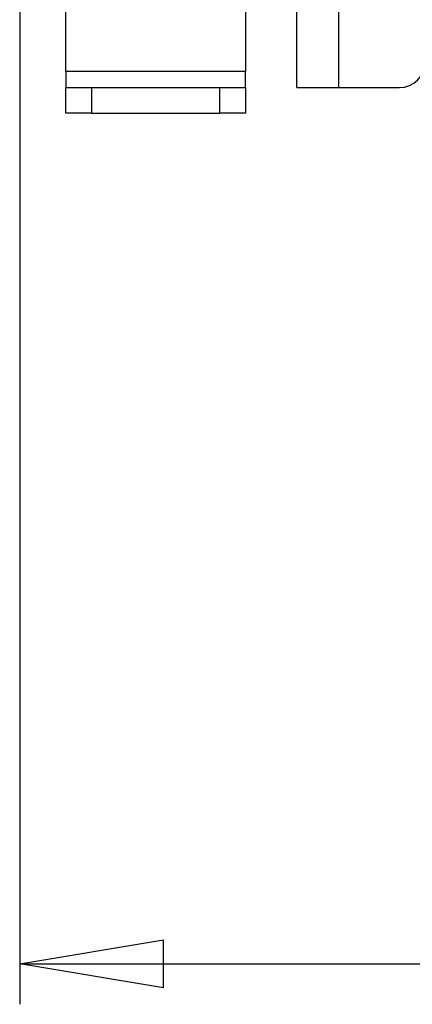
# Model space of a CAD drawing. Header units: inches. Extents: x 0.3 to 33.8, y 0.2 to 21.7.
# Tile 25 of 209: x 12.693 to 13.075, y 3.549 to 4.509. Entities that reach past the tile are written whole.
import ezdxf

# ---------------------------------------------------------------- set-up
doc = ezdxf.new("R2010")
doc.units = ezdxf.units.IN
doc.header["$MEASUREMENT"] = 0
doc.layers.add('BORDERS', color=7, linetype='Continuous')
doc.styles.add('SLDTEXTSTYLE0', font='TXT', dxfattribs={"width": 0.75})
doc.dimstyles.new('SLDDIMSTYLE1', dxfattribs={"dimtxt": 0.137795, "dimasz": 0.14, "dimexe": 0, "dimexo": 0.0625, "dimgap": 0.034449, "dimtad": 1, "dimdec": 3, "dimlfac": 5, "dimrnd": 1e-09, "dimzin": 4, "dimdsep": 46, "dimtxsty": 'SLDTEXTSTYLE0', "dimblk1": 'CLOSED', "dimblk2": 'CLOSED', "dimsah": 1, "dimcen": 0.09, "dimadec": 0, "dimazin": 1, "dimtfac": 1, "dimtdec": 3, "dimtofl": 0, "dimtmove": 0, "dimatfit": 3, "dimldrblk": 'CLOSED', "dimfxl": 0, "dimfrac": 2, "dimtolj": 1, "dimtzin": 12, "dimarcsym": 0})

# ---------------------------------------------------------------- blocks, each defined once
blk = doc.blocks.new('_Closed')
at = {"color": 0, "linetype": 'ByBlock', "lineweight": -2}
for p, q in [((-1, 0.166667), (0, 0)), ((-1, 0.166667), (-1, -0.166667)), ((0, 0), (-1, -0.166667)), ((0, 0), (-1, 0))]:
    blk.add_line(p, q, dxfattribs=at)
blk = doc.blocks.new('_D_8')
at = {"layer": 'BORDERS'}
for p, q in [((12.69263, 4.87869), (12.69263, 3.54939)), ((14.83263, 4.55369), (14.83263, 3.54939)), ((13.68817, 4.01368), (13.64619, 4.01368)), ((13.64619, 4.01368), (13.64619, 3.79493)), ((13.99362, 4.01368), (14.0356, 4.01368)), ((14.0356, 4.01368), (14.0356, 3.79493)), ((13.64619, 3.79493), (13.68817, 3.79493)), ((14.0356, 3.79493), (13.99362, 3.79493)), ((12.69263, 3.58876), (14.83263, 3.58876))]:
    blk.add_line(p, q, dxfattribs=at)
at = {"layer": 'BORDERS', "xscale": 0.14, "yscale": 0.14, "rotation": 180.0000000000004}
blk.add_blockref('_Closed', (12.69263, 3.58876, 0.53271), dxfattribs=at)
at = {"layer": 'BORDERS', "xscale": 0.14, "yscale": 0.14}
blk.add_blockref('_Closed', (14.83263, 3.58876, 0.53271), dxfattribs=at)
at = {"layer": 'BORDERS', "char_height": 0.137795, "attachment_point": 1, "style": 'SLDTEXTSTYLE0'}
for s, insert in [('272', (13.68817, 3.97256)), ('10.700', (13.5609, 3.76639))]:
    blk.add_mtext(s, dxfattribs=dict(at, insert=insert))

msp = doc.modelspace()

# ---------------------------------------------------------------- linework, layer by layer
at = {"color": 7, "linetype": 'Continuous', "lineweight": 25}
for p, q in [((13.00338, 6.04306), (13.00338, 4.44306)), ((12.73763, 4.45881), (12.73763, 4.89306)), ((12.96263, 4.44306), (12.96263, 4.76806)), ((12.91263, 4.53056), (12.91263, 4.45881)), ((12.73763, 4.45881), (12.73763, 4.44306)), ((12.91263, 4.45881), (12.73763, 4.45881)), ((12.91263, 4.44306), (12.91263, 4.45881)), ((12.73763, 4.41806), (12.73763, 4.44306)), ((12.73763, 4.44306), (12.76263, 4.44306)), ((12.76263, 4.44306), (12.88763, 4.44306)), ((12.76263, 4.44306), (12.76263, 4.41806)), ((12.88763, 4.41806), (12.88763, 4.44306)), ((12.88763, 4.44306), (12.91263, 4.44306)), ((12.91263, 4.44306), (12.91263, 4.41806)), ((12.96263, 4.44306), (13.00338, 4.44306)), ((13.00338, 4.44306), (13.06263, 4.44306)), ((12.76263, 4.41806), (12.73763, 4.41806)), ((12.76263, 4.41806), (12.88763, 4.41806)), ((12.91263, 4.41806), (12.88763, 4.41806))]:
    msp.add_line(p, q, dxfattribs=at)
msp.add_arc((13.06263, 4.46806), 0.025, 270, 0, dxfattribs=at)

# ---------------------------------------------------------------- dimensions: what is measured, and where the dimension line sits
at = {"layer": 'BORDERS'}
dim = msp.add_linear_dim(base=(14.83263, 3.58876), p1=(12.69263, 4.91806), p2=(14.83263, 4.59306), dimstyle='SLDDIMSTYLE1', dxfattribs=at)
dim.commit()
dim.dimension.update_dxf_attribs({"geometry": '_D_8', "text_midpoint": (13.84089, 3.58876), "dimtype": 160})

doc.saveas('drawing.dxf')
